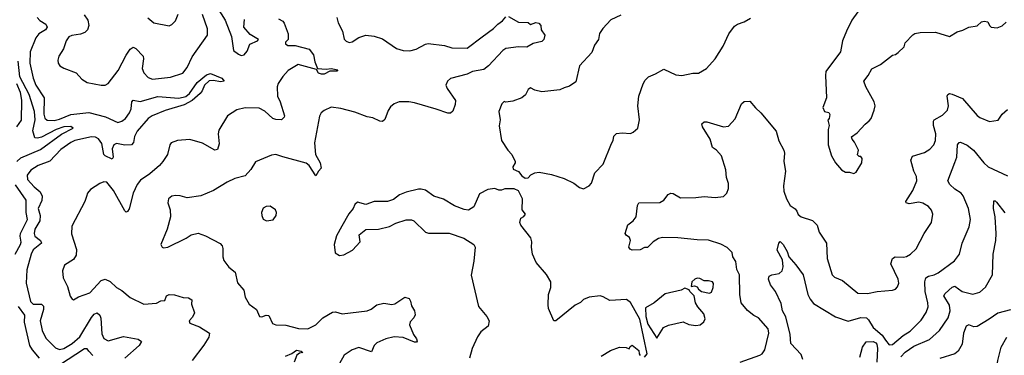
# Model space of a CAD drawing. Extents: x 2057697 to 2160550, y 827490 to 1016834.
# Tile 59 of 256: x 2085047 to 2092151, y 890905 to 893328. Entities that reach past the tile are written whole.
import ezdxf

# ---------------------------------------------------------------- set-up
doc = ezdxf.new("R2010")
doc.units = 0

msp = doc.modelspace()

# ---------------------------------------------------------------- linework, layer by layer
at = {"layer": '0CON20XD'}
for points in [[(2086472, 893415), (2086530.8, 893325), (2086576.3, 893206.3), (2086590, 893105), (2086625, 893078), (2086645, 893070), (2086666.7, 893075), (2086689.3, 893100.7), (2086708.5, 893151.5), (2086764, 893175), (2086770, 893185), (2086710.7, 893220.7), (2086663.9, 893275), (2086669.6, 893330.4)], [(2091136.7, 893445), (2091050, 893325), (2091012, 893245), (2090983.8, 893175), (2090968.8, 893095), (2090863.3, 892955), (2090860, 892925), (2090868.8, 892765), (2090841.2, 892695), (2090854.1, 892664.1), (2090885, 892657.5), (2090893, 892643), (2090886.7, 892615), (2090877, 892603), (2090886.7, 892565), (2090880, 892535), (2090881.2, 892425), (2090904.2, 892344.2), (2090933.3, 892295), (2090977.5, 892245), (2091005, 892227.5), (2091035, 892227.5), (2091065, 892217.5), (2091083, 892227), (2091122.5, 892295), (2091126.7, 892325), (2091115, 892340), (2091105, 892340), (2091093, 892353), (2091100, 892385), (2091070, 892445), (2091052.5, 892465), (2091048.3, 892481.7), (2091089.5, 892510.5), (2091146.1, 892573.9), (2091175, 892596.7), (2091190, 892615), (2091211.2, 892675), (2091218.8, 892705), (2091211.2, 892735), (2091152.3, 892842.3), (2091137.5, 892885), (2091170, 892925), (2091195.9, 892974.1), (2091256.7, 893005), (2091345, 893072.5), (2091365, 893076.7), (2091385, 893090), (2091428.3, 893131.7), (2091435, 893160), (2091490.7, 893219.3), (2091505, 893227.5), (2091545, 893236.2), (2091655, 893238), (2091755, 893206.2), (2091810.5, 893239.5), (2091853, 893253), (2091895, 893273.3), (2091955, 893282.5), (2091986.4, 893313.6), (2092005, 893318), (2092031.7, 893311.7), (2092044, 893285), (2092056.7, 893275), (2092100.3, 893269.7), (2092135, 893284.2), (2092165, 893311.2)], [(2085174.4, 893345), (2085191.5, 893321.5), (2085235, 893296.5), (2085245.3, 893275), (2085234.5, 893255), (2085185, 893225.8), (2085162.5, 893197.5), (2085123.5, 893095), (2085120.5, 893015), (2085145, 892905.8), (2085164.2, 892855), (2085223.1, 892765), (2085221.9, 892645), (2085228.2, 892618.2), (2085245, 892601.8), (2085295, 892600.3), (2085335, 892609.6), (2085415, 892644), (2085545, 892657.9), (2085666, 892626), (2085755, 892585.4), (2085785, 892594.7), (2085810.6, 892615), (2085838.4, 892655), (2085851.6, 892685), (2085855.4, 892734.6), (2085865, 892746.7), (2085917.6, 892737.6), (2086045, 892774.7), (2086195, 892761.7), (2086245, 892772.8), (2086273.5, 892795), (2086326.9, 892875), (2086395, 892930), (2086425, 892940.6), (2086505.5, 892905.5), (2086522.5, 892885), (2086495, 892879.2), (2086445, 892889.4), (2086415, 892885.6), (2086380, 892855), (2086364.2, 892815), (2086348.9, 892795), (2086292.7, 892745), (2086235, 892712.9), (2086097.3, 892672.7), (2086004, 892634)], [(2085512.2, 893362.2), (2085539.2, 893325), (2085545.7, 893285), (2085536.9, 893255), (2085516.7, 893235), (2085485, 893224.1), (2085423.3, 893215), (2085402.5, 893205), (2085382.9, 893175), (2085362.7, 893117.3), (2085328.8, 893065), (2085321.2, 893035), (2085323.8, 893015), (2085336.7, 892995), (2085365, 892978), (2085454.2, 892944.2), (2085495, 892898.8), (2085534.2, 892874.2), (2085635, 892856), (2085665, 892856.2), (2085685, 892866.2), (2085757.9, 892962.1), (2085815, 893073.1), (2085845, 893114.3), (2085865, 893128.6), (2085885, 893119.2), (2085936.9, 893065), (2085940.6, 893045), (2085931.5, 892975), (2085942.2, 892945), (2085975, 892911.4), (2086005, 892898.9), (2086135, 892912.2), (2086225, 892940.8), (2086256.1, 892983.9), (2086290.5, 893059.5), (2086403.3, 893216.7), (2086402.7, 893262.7), (2086366.2, 893365)], [(2086913.3, 893333.3), (2086945, 893317.3), (2086955, 893303.8), (2086984.4, 893225), (2086983.8, 893186.2), (2086965.7, 893165), (2086965, 893154.2), (2086981.7, 893141.7), (2087035, 893142.9), (2087136.2, 893115), (2087166.9, 893075), (2087175.5, 893025), (2087196.1, 892976.1), (2087259.2, 892970.8), (2087295, 892976.7), (2087342.5, 892965), (2087335, 892957.5), (2087283.9, 892956.1), (2087244.2, 892935.8), (2087225, 892934.3), (2087202.8, 892942.8), (2087188.3, 892968.3), (2087056.2, 893003.8), (2086985, 892960.9), (2086945, 892918.1), (2086912.7, 892867.2), (2086905.9, 892844.1), (2086908, 892775), (2086927.2, 892735), (2086958, 892635), (2086955.8, 892624.2), (2086935, 892606.2), (2086895, 892607.1), (2086873.8, 892615), (2086816.9, 892666.9), (2086775, 892688.6), (2086675, 892690.8), (2086615, 892677.5), (2086545.6, 892634.4), (2086485, 892531.2), (2086479.1, 892505), (2086487.2, 892432.8), (2086475, 892390), (2086455, 892386.2), (2086365, 892437.8), (2086275, 892464.2), (2086185, 892456), (2086140.5, 892439.5), (2086130, 892425), (2086112.5, 892355), (2086080.8, 892305), (2086055.4, 892274.6), (2085985.4, 892214.6), (2085919.7, 892170.3), (2085895, 892138.8), (2085866.5, 892075), (2085836.3, 891963.7), (2085825, 891943.3), (2085815, 891938.8), (2085805, 891948.8), (2085725, 892095.7), (2085675, 892155.7), (2085655, 892157.1), (2085625.7, 892144.3), (2085557.7, 892102.3), (2085536.2, 892075), (2085529.2, 892050.8), (2085516, 892015), (2085422.6, 891837.4), (2085422, 891782), (2085457.9, 891667.9), (2085455, 891628.8), (2085435, 891596.7), (2085370, 891555), (2085356.9, 891515), (2085361.4, 891465), (2085391.1, 891401.1), (2085411.3, 891331.3), (2085425, 891310), (2085435, 891306.7), (2085472.4, 891327.6), (2085554.2, 891355), (2085635, 891444.4), (2085665, 891454.5), (2085698.9, 891438.9), (2085745, 891394.4), (2085783.6, 891373.6), (2085843.4, 891323.4), (2085943.2, 891273.2), (2086035, 891282), (2086065, 891297.5), (2086095, 891301.2), (2086107.5, 891335), (2086126.1, 891343.9), (2086165, 891342.6), (2086226.8, 891323.3)], [(2085970.9, 893340.9), (2086015, 893305.8), (2086125, 893283.8), (2086145, 893293.3), (2086170.5, 893319.5), (2086190.9, 893369.1)], [(2088575, 893351.2), (2088645, 893310), (2088716.7, 893306.7), (2088732.5, 893292.5), (2088771.5, 893308.5), (2088793.8, 893303.8), (2088806.9, 893285), (2088808.8, 893255), (2088836.4, 893216.4), (2088828.8, 893185), (2088815, 893170), (2088752.7, 893157.3), (2088705, 893130), (2088645, 893131.8), (2088555, 893120.4), (2088533.7, 893106.3), (2088430.5, 892995), (2088395, 892967.6), (2088315, 892953.1), (2088275, 892934.5), (2088155, 892902.5), (2088134, 892885), (2088122.5, 892855), (2088131.3, 892831.3), (2088190.8, 892745), (2088188.6, 892715), (2088172, 892668), (2088156.4, 892653.6), (2088136, 892654), (2088053.1, 892683.1), (2087895, 892728.1), (2087855, 892734.4), (2087785, 892734.4), (2087749.8, 892720.2), (2087721.7, 892698.3), (2087706.5, 892673.5), (2087682.7, 892607.3), (2087665, 892592), (2087645, 892594.3), (2087595, 892619.4), (2087555, 892626.7), (2087465, 892661.4), (2087365, 892688), (2087295, 892696.2), (2087245, 892672.5), (2087221.2, 892655), (2087209.5, 892630.5), (2087175, 892440), (2087180.4, 892355), (2087214, 892295), (2087223.3, 892255), (2087203.3, 892235), (2087185, 892200), (2087135.5, 892275.5), (2087115, 892291.9), (2086945, 892337.1), (2086895.8, 892355.8), (2086865, 892350.8), (2086748.3, 892301.7), (2086714.6, 892245.4), (2086675, 892200), (2086598.3, 892181.7), (2086543.3, 892155), (2086445, 892094.3), (2086355, 892056), (2086255, 892041.4), (2086205, 892055.7), (2086172.1, 892057.9), (2086145, 892052.9), (2086120.8, 892035), (2086115.7, 892005), (2086131.9, 891955), (2086135.7, 891904.3), (2086110.8, 891815), (2086066.7, 891705), (2086076.1, 891686.1), (2086085, 891682), (2086115, 891685.8), (2086248.3, 891751.7), (2086284, 891776), (2086335, 891786.9), (2086387.9, 891767.9), (2086493.2, 891713.2), (2086509.2, 891695), (2086512.7, 891677.3), (2086513.1, 891615), (2086519.7, 891589.7), (2086555, 891541.2), (2086601.2, 891505), (2086618.3, 891428.3), (2086663.3, 891375), (2086673.3, 891325), (2086703.3, 891275), (2086755, 891236.7), (2086776.3, 891186.3), (2086795, 891182.3), (2086825, 891194.4), (2086845, 891192.5), (2086870, 891135), (2086894.4, 891124.4), (2086968.3, 891121.7), (2087057.6, 891097.6), (2087125, 891095.4), (2087185, 891125.5), (2087235, 891175.6), (2087305, 891216.7), (2087325, 891219.2), (2087375, 891204.3), (2087555, 891227.1), (2087582.1, 891237.9), (2087625, 891270), (2087675, 891282), (2087731.7, 891271.7), (2087755, 891275.8), (2087825, 891326), (2087856.2, 891315), (2087867, 891297), (2087873.4, 891263.4), (2087895.8, 891225), (2087901.7, 891198.3), (2087891.2, 891175), (2087864.3, 891145.7), (2087860.8, 891125), (2087888.8, 891055), (2087909.2, 891025), (2087913.8, 891006.2), (2087909.7, 891000.3), (2087895, 891000), (2087815, 891032.9), (2087748.3, 891038.3), (2087690, 891025), (2087623.8, 890995), (2087605.7, 890975), (2087585, 890930), (2087495, 890960.4), (2087445, 890945.4), (2087388.9, 890905), (2087355.5, 890845)], [(2087336.2, 893345), (2087343.8, 893305), (2087376.2, 893245), (2087388.3, 893188.3), (2087402.7, 893172.7), (2087424.2, 893164.2), (2087445, 893167.5), (2087495, 893200), (2087544.1, 893215.9), (2087605, 893210), (2087665, 893190), (2087765, 893119.4), (2087815, 893104.6), (2087862.2, 893102.2), (2087908.8, 893115), (2087975, 893150.6), (2087995, 893155.6), (2088112.1, 893142.1), (2088165, 893125.4), (2088275, 893123.6), (2088385, 893204.4), (2088466.2, 893263.8), (2088496.2, 893295), (2088530.9, 893319.1), (2088555, 893348.8)], [(2089385, 893360), (2089312.7, 893327.3), (2089255, 893263.3), (2089230.9, 893229.1), (2089224.3, 893185), (2089194, 893145), (2089175, 893091.2), (2089086.2, 892995), (2089059.7, 892880.3), (2089015, 892848.8), (2088975, 892836.7), (2088945, 892821.2), (2088815, 892806.7), (2088765, 892820), (2088733, 892837), (2088717, 892823), (2088697.5, 892785), (2088670, 892765), (2088605, 892740), (2088555, 892733.3), (2088543, 892737), (2088525, 892720), (2088503.8, 892665), (2088513.8, 892605), (2088507.3, 892562.7), (2088524.1, 892455.9), (2088570, 892385), (2088598.8, 892355), (2088621.2, 892305), (2088622, 892295), (2088604.4, 892265.6), (2088608.3, 892248.3), (2088645, 892232.5), (2088670.7, 892200.7), (2088695, 892183.3), (2088715, 892187.5), (2088735, 892207.5), (2088765, 892223.3), (2088795, 892226.7), (2088885, 892210), (2088975, 892181.2), (2089045, 892146.7), (2089085, 892116.7), (2089115, 892107.5), (2089155, 892127.5), (2089172.3, 892147.7), (2089196.4, 892223.6), (2089255.9, 892284.1), (2089316.2, 892435), (2089328, 892455), (2089335, 892487.5), (2089353.9, 892506.1), (2089395, 892511.2), (2089455, 892506), (2089474.3, 892515.7), (2089506.2, 892545), (2089518.6, 892605), (2089506.6, 892706.6), (2089514.4, 892775), (2089545, 892863.8), (2089559.3, 892890.7), (2089583.6, 892916.4), (2089635, 892937.5), (2089695, 892972), (2089780.3, 892930.3), (2089825, 892924.3), (2089905, 892942), (2089945, 892941.2), (2090003.6, 892976.4), (2090064.1, 893045.9), (2090122.4, 893137.6), (2090162.9, 893227.1), (2090205, 893280.8), (2090225, 893295.6), (2090275, 893313.1), (2090320.6, 893339.4)], [(2085026, 892305), (2085055, 892330.5), (2085198.1, 892391.9), (2085348.2, 892501.8), (2085432.5, 892545), (2085416.2, 892556.2), (2085365, 892555.3), (2085311.1, 892535), (2085205, 892480.3), (2085175, 892472), (2085155.3, 892475.3), (2085141.8, 892525), (2085159.7, 892605), (2085154.5, 892665), (2085115, 892788.2), (2085049.2, 892915), (2085035, 893027.5)], [(2085025, 892866.9), (2085050.2, 892805), (2085060.7, 892745), (2085057.3, 892602.7), (2085023.8, 892555)], [(2090245, 890855.8), (2090386.2, 890905), (2090405, 890916), (2090424.3, 890945), (2090451.4, 891065), (2090446.9, 891095), (2090378.8, 891175), (2090345, 891192), (2090297.6, 891227.6), (2090253.2, 891283.2), (2090244, 891345), (2090239.6, 891485), (2090222.5, 891525), (2090213.4, 891583.4), (2090192, 891615), (2090186.8, 891646.8), (2090152.4, 891682.4), (2090105, 891706.7), (2090016.9, 891736.9), (2089935, 891737.8), (2089796.6, 891753.4), (2089685, 891755.7), (2089655, 891747.5), (2089618.8, 891725), (2089577, 891683), (2089555, 891682.5), (2089525, 891666.7), (2089467, 891663), (2089450.7, 891670.7), (2089442.5, 891685), (2089454, 891735), (2089448, 891755), (2089422.5, 891772.5), (2089416.2, 891785), (2089435, 891846.7), (2089473.2, 891876.8), (2089494, 891905), (2089504.1, 891985.9), (2089513.9, 892006.1), (2089665, 892008.6), (2089693.8, 892025), (2089726.7, 892065), (2089745, 892075.8), (2089762.7, 892072.7), (2089815, 892042.5), (2089925, 892043.5), (2089985, 892051.5), (2090065, 892043.3), (2090125, 892052.5), (2090150, 892075), (2090160.8, 892109.2), (2090161.5, 892145), (2090147.7, 892187.7), (2090142.9, 892245), (2090110, 892345), (2090075.7, 892385.7), (2090045.9, 892405.9), (2090028, 892465), (2089974, 892555), (2089970, 892575), (2089985, 892590), (2090005, 892590.8), (2090125, 892555.5), (2090160.7, 892559.3), (2090208.6, 892611.4), (2090255, 892720), (2090275, 892737.5), (2090315, 892738.8), (2090355, 892691.2), (2090395, 892656.7), (2090505, 892523.3), (2090523.9, 892453.9), (2090560.8, 892385), (2090565.7, 892365), (2090561.4, 892305), (2090571.9, 892235), (2090557.9, 892127.9), (2090560.5, 892090.5), (2090578.6, 892035), (2090605, 891986.2), (2090642.8, 891962.8), (2090653.5, 891945), (2090665, 891922.5), (2090685, 891905.7), (2090767.9, 891877.9), (2090802, 891845), (2090816, 891795), (2090868.1, 891715), (2090873.1, 891605), (2090908.8, 891485), (2090925, 891468.8), (2090983.3, 891445), (2091094.4, 891354.4), (2091165, 891351.5), (2091235, 891366.5), (2091345.6, 891374.4), (2091366.6, 891383.4), (2091381.7, 891398.3), (2091390, 891425), (2091385.9, 891454.1), (2091332, 891565), (2091343.3, 891605), (2091364, 891616), (2091423.2, 891613.2), (2091445, 891617.8), (2091474.2, 891635), (2091515, 891673.8), (2091572.5, 891785), (2091625.4, 891864.6), (2091635.6, 891925), (2091625, 891953.8), (2091605, 891980), (2091564.5, 892004.5), (2091535, 892010), (2091465, 891999.2), (2091443.3, 892005), (2091441.2, 892015), (2091492.1, 892095), (2091520, 892165), (2091517.9, 892195), (2091497.5, 892235), (2091475.7, 892315), (2091488.1, 892341.9), (2091575, 892370), (2091615, 892392.5), (2091642, 892425), (2091654.3, 892455.7), (2091657.1, 892505), (2091640.6, 892565), (2091640.8, 892595), (2091645.9, 892604.1), (2091705, 892639.2), (2091742, 892675), (2091749.4, 892705), (2091739.2, 892775), (2091742.5, 892787.5), (2091755, 892794), (2091775, 892790), (2091849.5, 892759.5), (2091955, 892636), (2091975, 892622), (2092045, 892594), (2092107.3, 892602.7), (2092136.2, 892645), (2092175, 892678.8)], [(2086004, 892634), (2085974.7, 892615.3), (2085895, 892523.2), (2085875.2, 892485), (2085867.8, 892442.2), (2085855, 892425.6), (2085805, 892423.1), (2085745, 892435.2), (2085726.8, 892425), (2085715.3, 892395), (2085721.8, 892335), (2085715, 892321.4), (2085665, 892344), (2085654.3, 892354.3), (2085638.7, 892435), (2085615, 892468.5), (2085595, 892480), (2085565, 892481.9), (2085445, 892454.7), (2085415, 892442), (2085345, 892391.1), (2085265, 892306.4), (2085181.2, 892275), (2085127.2, 892242.8), (2085100, 892205), (2085102.5, 892175), (2085150.6, 892120.6), (2085195.8, 892085.8), (2085209.2, 892055), (2085206.5, 892023.5), (2085181.5, 891965), (2085194.5, 891915.5), (2085191.8, 891875), (2085156.5, 891815), (2085150.5, 891785), (2085155.8, 891765), (2085197.1, 891735), (2085204.3, 891715), (2085145, 891666.5), (2085129.5, 891635), (2085098.3, 891521.7), (2085094.6, 891425), (2085125, 891293.1), (2085145, 891274.6), (2085203.9, 891273.9), (2085219.7, 891259.7), (2085220, 891235), (2085195.4, 891155), (2085210.4, 891085), (2085235, 891029.2), (2085305, 890958.2), (2085335, 890946.4), (2085365, 890953.3), (2085425, 890990.7), (2085481.3, 891038.7), (2085565, 891177.3), (2085585, 891202.5), (2085605, 891211.9), (2085625, 891195.8), (2085633, 891173), (2085640.6, 891060.6), (2085655, 891025.7), (2085685, 891010.5), (2085795, 891041.6), (2085902.3, 891022.2), (2085927.1, 891005), (2085908.2, 890975), (2085806.4, 890885)], [(2091795, 892298), (2091808.5, 892335), (2091814.3, 892425.7), (2091825, 892441.9), (2091835, 892442.7), (2091882.7, 892422.7), (2091929.5, 892385), (2092003.5, 892293.5), (2092035, 892266.9), (2092175, 892200.8)], [(2090696.7, 890875), (2090685, 890912), (2090610.8, 890990.8), (2090607.1, 891055), (2090575, 891182.9), (2090550.4, 891225), (2090541.9, 891278.1), (2090500.5, 891365), (2090464.3, 891415), (2090449.2, 891455), (2090455, 891475.8), (2090475, 891485.6), (2090526.7, 891495), (2090549.4, 891515), (2090555.3, 891545), (2090550.7, 891595), (2090512.9, 891665), (2090524.3, 891715.7), (2090535, 891726.2), (2090555.4, 891705.4), (2090583.6, 891655), (2090595.6, 891615), (2090648, 891558), (2090699.1, 891485), (2090734, 891344), (2090750.5, 891310.5), (2090775, 891280), (2090933.3, 891183.3), (2091025, 891151.5), (2091115, 891178), (2091156.4, 891176.4), (2091172.1, 891162.1), (2091204.6, 891105), (2091269.3, 891049.3), (2091294.3, 891015), (2091321.2, 890981.2), (2091345, 890983.3), (2091421.7, 891048.3), (2091471.2, 891078.8), (2091551.3, 891158.7), (2091587.5, 891215), (2091600.7, 891255), (2091599.1, 891285), (2091579.5, 891365), (2091577.5, 891435), (2091585.3, 891464.7), (2091603.4, 891476.6), (2091645, 891485.5), (2091675, 891500), (2091791.8, 891588.2), (2091826.9, 891635), (2091847.8, 891715), (2091898.5, 891831.5), (2091906.2, 891885), (2091892.7, 891965), (2091855, 892056), (2091840.8, 892075), (2091795, 892104.4), (2091758.8, 892138.8), (2091743.1, 892165), (2091795, 892298)], [(2085015.4, 891634.6), (2085053.2, 891705), (2085057.1, 891722.9), (2085049.5, 891765), (2085052.4, 891785), (2085102.4, 891885), (2085093.5, 891935), (2085094, 892025), (2085016.2, 892135)], [(2089555, 890892.5), (2089573.3, 890915), (2089522.5, 891165), (2089455, 891286.9), (2089425, 891307.1), (2089305, 891300.8), (2089257.7, 891327.7), (2089235, 891333.8), (2089155.9, 891324.1), (2089115, 891307.5), (2089093, 891287), (2089055, 891266.7), (2088915, 891153.3), (2088900, 891155), (2088863, 891243), (2088859.5, 891269.5), (2088862.5, 891345), (2088880, 891395), (2088878.8, 891435), (2088849.1, 891489.1), (2088774, 891575), (2088746, 891635), (2088740, 891685), (2088741.4, 891725), (2088734.3, 891754.3), (2088663.8, 891845), (2088656.2, 891865), (2088663.8, 891896.2), (2088685, 891906.7), (2088696.2, 891925), (2088672.5, 891955), (2088673.8, 892035), (2088645, 892092.5), (2088615, 892107.5), (2088547, 892107), (2088523.6, 892096.4), (2088505, 892096.7), (2088475, 892108.8), (2088425, 892103.3), (2088365, 892070), (2088323.6, 891976.4), (2088285, 891953.3), (2088255, 891956.7), (2088185, 891983.8), (2088105, 892031.2), (2088035, 892053.3), (2087975, 892096.2), (2087943.6, 892103.6), (2087925, 892104), (2087835, 892082), (2087787.3, 892062.7), (2087745, 892029.2), (2087700, 892015), (2087604.1, 892015.9), (2087545, 891993.8), (2087485, 892010), (2087465.9, 891994.1), (2087453.8, 891965), (2087423, 891927), (2087371.9, 891838.1), (2087333.2, 891766.8), (2087316, 891705), (2087323.8, 891645), (2087355, 891625.8), (2087385, 891630.6), (2087448, 891665), (2087502.5, 891725), (2087496.7, 891775), (2087545, 891813.3), (2087635, 891816), (2087715, 891834), (2087760.5, 891859.5), (2087835, 891883.3), (2087873, 891883), (2087890, 891875), (2087975, 891793.3), (2087996.4, 891786.4), (2088146.1, 891786.1), (2088250.7, 891750.7), (2088323.9, 891703.9), (2088333.3, 891685), (2088323.8, 891585), (2088304.1, 891484.1), (2088357.9, 891257.9), (2088417.5, 891185), (2088433.8, 891155), (2088427.5, 891115), (2088373.3, 891075), (2088350.5, 891039.5), (2088312, 890955), (2088292.5, 890885)], [(2086827, 891877), (2086875, 891883.3), (2086897.5, 891915), (2086900, 891935), (2086892.5, 891955), (2086855, 891982.5), (2086825, 891980), (2086805, 891967.5), (2086792.5, 891935), (2086793.3, 891915), (2086805, 891887.5), (2086827, 891877)], [(2091404.9, 890895.1), (2091435, 890928.3), (2091497.9, 890972.1), (2091610.4, 891019.6), (2091684.5, 891085), (2091745.5, 891175), (2091761.1, 891225), (2091756.3, 891266.3), (2091714.5, 891335), (2091725, 891351.9), (2091775, 891397.1), (2091795, 891403.3), (2091846, 891366), (2091925, 891347.1), (2091975, 891360.8), (2092015, 891396), (2092065.8, 891485), (2092070.9, 891635), (2092089.4, 891735), (2092091.9, 891785), (2092085.5, 891905.5), (2092073.1, 891965), (2092075, 892020), (2092085, 892020), (2092095, 892010), (2092154.5, 891934.5)], [(2090025, 891352.5), (2090038.3, 891361.7), (2090050, 891395), (2090053.9, 891423.9), (2090046.7, 891435), (2090016.1, 891443.9), (2089985, 891443.8), (2089955, 891460), (2089935, 891461.2), (2089917.5, 891455), (2089897.5, 891435), (2089891.7, 891401.7), (2089917, 891407), (2089935, 891400), (2089943.6, 891383.6), (2089966.4, 891366.4), (2090025, 891352.5)], [(2089645, 891030), (2089693.3, 891105), (2089727.7, 891122.3), (2089834.3, 891145.7), (2089875, 891128.6), (2089925, 891119.4), (2089955.6, 891124.4), (2089982.5, 891147.5), (2089992.3, 891167.7), (2089984.4, 891205), (2089940.8, 891255), (2089924, 891285), (2089913.6, 891333.6), (2089882.5, 891365), (2089878.3, 891378.3), (2089845, 891390), (2089820, 891375), (2089705, 891349.2), (2089625, 891284), (2089562.5, 891247.5), (2089565.8, 891185), (2089580, 891130), (2089645, 891030)], [(2086226.8, 891323.3), (2086265, 891320.4), (2086290, 891305), (2086285.8, 891274.2), (2086308.3, 891211.7), (2086295, 891180), (2086270, 891155), (2086275, 891137.5), (2086345, 891110), (2086416.7, 891065), (2086411.2, 891035), (2086375, 890977.5), (2086291.7, 890868.3)], [(2085191.3, 890885), (2085138.4, 890945), (2085120.8, 890975), (2085081.2, 891145), (2085083.9, 891195), (2085037.4, 891257.4)], [(2092195, 891234.4), (2092105, 891210), (2092041.4, 891165), (2091955, 891113.5), (2091931.8, 891111.8), (2091895, 891124.2), (2091875, 891116), (2091857.9, 891065), (2091847.5, 890985), (2091817.5, 890935), (2091795, 890915.7), (2091685, 890882.4)], [(2089241.7, 890898.3), (2089310, 890940), (2089375, 890963.8), (2089421.7, 890961.7), (2089445, 890952.5), (2089451.7, 890968.3), (2089465, 890977.5), (2089515, 890940), (2089517.5, 890915), (2089525, 890902.5)], [(2091108, 890892), (2091127.4, 890965), (2091155, 891002.5), (2091205, 891004.8), (2091225, 890995.7), (2091231.9, 890985), (2091235.8, 890955), (2091231.3, 890855)], [(2092180.4, 889885), (2092113.3, 890105), (2092076.6, 890266.6), (2092056.8, 890325), (2092047.2, 890445), (2092071.7, 890555), (2092075.7, 890715), (2092092.4, 890775), (2092103.3, 890866.7), (2092128.5, 890965), (2092170.5, 891035)], [(2085575, 890902.7), (2085546, 890934), (2085535, 890952.5), (2085515, 890952.3), (2085335, 890834.1)], [(2086965, 890898.5), (2087011.3, 890918.7), (2087045, 890941.5), (2087077.5, 890935), (2087090, 890925), (2087065, 890920), (2087046.2, 890905), (2087027.5, 890855)]]:
    msp.add_lwpolyline(points, dxfattribs=at)

doc.saveas('drawing.dxf')
